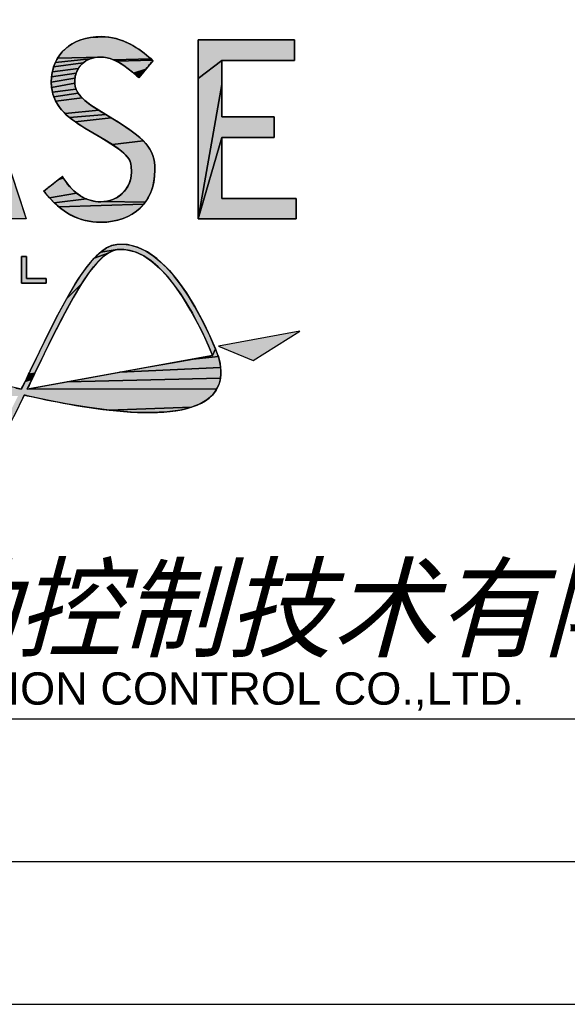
# Model space of a CAD drawing. Header units: millimetres. Extents: x -134 to 420, y 0 to 297.
# Tile 35 of 57: x 323 to 342, y 0 to 34. Entities that reach past the tile are written whole.
import ezdxf

# ---------------------------------------------------------------- set-up
doc = ezdxf.new("R2010")
doc.units = ezdxf.units.MM
doc.header["$LTSCALE"] = 23.1
doc.layers.get('0').update_dxf_attribs({"linetype": 'CONTINUOUS'})
doc.styles.add('TEXTSTYLE_7', font='txt')
doc.styles.add('TEXTSTYLE_8', font='arial.ttf')

# ---------------------------------------------------------------- blocks, each defined once
blk = doc.blocks.new('LOGO_PHASE_NINGBO_BL1', base_point=(320.75, 22.5))
at = {"linetype": 'CONTINUOUS'}
for points in [[(320.871, 34.234), (320.949, 34.472), (320.958, 34.5), (323.019, 28.246), (323.258, 27.52), (322.464, 27.52), (322.372, 27.52), (321.898, 29.079), (321.827, 29.312), (321.616, 30.029), (321.472, 30.481), (321.229, 31.243), (321.007, 31.939), (320.959, 32.092), (318.667, 27.52), (320.641, 33.536)], [(326.223, 33.879), (326.395, 33.841), (326.568, 33.788), (326.744, 33.719), (326.921, 33.633), (327.091, 33.536), (327.25, 33.431), (327.397, 33.322), (327.532, 33.212), (327.632, 33.124), (326.31, 33.098), (326.194, 33.14), (326.081, 33.169), (325.969, 33.186), (325.857, 33.192), (324.357, 33.148), (324.449, 33.284), (324.557, 33.408), (324.679, 33.52), (324.815, 33.62), (324.966, 33.707), (325.13, 33.779), (325.308, 33.836), (325.498, 33.878), (326.052, 33.901)], [(330.107, 33.074), (329.284, 32.436), (329.284, 33.79), (331.926, 33.79), (332.654, 33.79), (332.654, 33.228), (332.654, 33.074), (330.732, 33.074)], [(325.32, 33.038), (325.248, 32.985), (324.219, 32.844), (324.28, 33.001), (325.483, 33.124), (325.398, 33.085)], [(325.558, 33.149), (325.483, 33.124), (324.28, 33.001), (324.357, 33.148), (325.857, 33.192), (325.753, 33.187), (325.653, 33.173)], [(327.659, 33.098), (327.674, 33.085), (326.429, 33.042), (326.31, 33.098), (327.632, 33.124), (327.636, 33.12), (327.646, 33.111)], [(325.036, 32.708), (325.003, 32.626), (324.147, 32.499), (324.174, 32.676), (325.077, 32.785)], [(325.126, 32.858), (325.077, 32.785), (324.174, 32.676), (324.219, 32.844), (325.248, 32.985), (325.183, 32.924)], [(327.697, 33.064), (327.666, 33.028), (327.588, 32.935), (327.484, 32.811), (327.446, 32.766), (327.017, 32.624), (326.842, 32.769), (326.691, 32.882), (326.556, 32.971), (326.429, 33.042), (327.674, 33.085), (327.686, 33.073), (327.695, 33.066)], [(330.107, 32.646), (330.107, 32.232), (329.284, 27.52), (329.284, 32.436), (330.107, 33.074), (330.107, 32.953)], [(324.98, 32.539), (324.966, 32.448), (324.138, 32.312), (324.147, 32.499), (325.003, 32.626)], [(324.961, 32.354), (324.962, 32.277), (324.148, 32.129), (324.138, 32.312), (324.966, 32.448)], [(327.372, 32.678), (327.304, 32.597), (327.248, 32.53), (327.21, 32.485), (327.196, 32.468), (327.194, 32.47), (327.189, 32.475), (327.181, 32.482), (327.171, 32.49), (327.161, 32.499), (327.145, 32.513), (327.133, 32.524), (327.126, 32.53), (327.125, 32.53), (327.017, 32.624), (327.446, 32.766)], [(324.977, 32.142), (324.998, 32.07), (324.177, 31.958), (324.148, 32.129), (324.962, 32.277), (324.965, 32.218)], [(330.107, 30.377), (329.284, 27.52), (330.107, 32.232), (330.107, 31.791), (330.107, 31.403), (330.107, 31.149), (330.107, 31.094), (330.272, 31.094), (330.576, 31.094), (330.954, 31.094), (331.085, 31.094), (331.342, 31.094), (331.574, 31.094), (331.764, 31.094), (331.892, 31.094), (331.939, 31.094), (331.939, 31.074), (331.939, 31.019), (331.939, 30.939), (331.939, 30.842), (331.939, 30.736), (331.939, 30.579), (331.939, 30.452), (331.939, 30.383), (331.939, 30.377), (331.837, 30.377), (331.574, 30.377), (331.215, 30.377), (330.823, 30.377), (330.463, 30.377), (330.198, 30.377)], [(325.029, 31.998), (325.074, 31.923), (324.226, 31.797), (324.177, 31.958), (324.998, 32.07)], [(325.134, 31.843), (325.214, 31.758), (324.293, 31.643), (324.226, 31.797), (325.074, 31.923), (325.102, 31.884)], [(325.315, 31.665), (325.444, 31.564), (325.604, 31.451), (325.803, 31.326), (324.619, 31.21), (324.488, 31.351), (324.38, 31.495), (324.293, 31.643), (325.214, 31.758)], [(325.974, 31.221), (326.045, 31.178), (324.777, 31.068), (324.619, 31.21), (325.803, 31.326), (325.816, 31.317), (325.853, 31.295), (325.908, 31.262)], [(326.183, 31.094), (326.238, 31.061), (324.968, 30.924), (324.777, 31.068), (326.045, 31.178), (326.117, 31.134)], [(326.288, 31.03), (326.599, 30.836), (326.867, 30.658), (327.012, 30.554), (327.206, 30.399), (327.356, 30.26), (326.276, 30.122), (326.014, 30.287), (325.87, 30.373), (325.812, 30.408), (325.675, 30.489), (325.511, 30.587), (325.374, 30.668), (325.316, 30.703), (325.203, 30.77), (324.968, 30.924), (326.238, 31.061), (326.275, 31.038)], [(332.714, 27.675), (332.714, 27.52), (330.025, 27.52), (329.284, 27.52), (330.107, 30.377), (330.107, 30.317), (330.107, 30.155), (330.107, 29.915), (330.107, 29.624), (330.107, 29.307), (330.107, 28.99), (330.107, 28.699), (330.107, 28.46), (330.107, 28.297), (330.107, 28.237), (332.183, 28.237), (332.714, 28.237)], [(327.473, 30.129), (327.566, 30), (327.638, 29.869), (327.694, 29.731), (327.732, 29.584), (327.756, 29.421), (327.764, 29.235), (327.754, 29.013), (327.724, 28.805), (327.675, 28.609), (327.608, 28.427), (327.524, 28.259), (327.424, 28.104), (325.984, 28.125), (326.099, 28.142), (326.21, 28.171), (326.316, 28.21), (326.418, 28.261), (326.512, 28.321), (326.586, 28.378), (326.666, 28.455), (326.737, 28.539), (326.798, 28.629), (326.849, 28.726), (326.889, 28.827), (326.917, 28.932), (326.935, 29.04), (326.941, 29.151), (326.94, 29.275), (326.933, 29.383), (326.917, 29.468), (326.892, 29.545), (326.854, 29.621), (326.799, 29.698), (326.724, 29.781), (326.62, 29.874), (326.477, 29.985), (326.276, 30.122), (327.356, 30.26)], [(324.553, 28.964), (324.565, 28.945), (324.386, 28.898), (324.458, 28.955), (324.537, 28.989), (324.545, 28.977)], [(324.531, 28.998), (324.537, 28.989), (324.458, 28.955), (324.508, 28.993), (324.526, 29.007), (324.527, 29.005)], [(324.58, 28.921), (324.608, 28.878), (324.703, 28.746), (324.804, 28.626), (324.91, 28.519), (325.021, 28.425), (324.076, 28.258), (323.936, 28.426), (323.932, 28.431), (323.923, 28.442), (323.912, 28.457), (323.899, 28.473), (323.888, 28.487), (323.881, 28.497), (323.879, 28.499), (323.918, 28.529), (324.019, 28.608), (324.154, 28.715), (324.202, 28.753), (324.298, 28.828), (324.386, 28.898), (324.565, 28.945), (324.574, 28.93), (324.58, 28.922)], [(325.252, 28.274), (325.372, 28.218), (324.238, 28.087), (324.076, 28.258), (325.021, 28.425), (325.135, 28.343)], [(325.866, 28.119), (325.984, 28.125), (327.424, 28.104), (327.368, 28.032), (324.402, 27.939), (324.238, 28.087), (325.372, 28.218), (325.494, 28.175), (325.617, 28.144), (325.741, 28.125)], [(327.308, 27.963), (327.177, 27.837), (327.03, 27.725), (326.868, 27.629), (326.691, 27.548), (326.5, 27.484), (326.293, 27.438), (326.072, 27.41), (325.866, 27.402), (325.66, 27.411), (325.463, 27.436), (325.273, 27.477), (325.089, 27.535), (324.911, 27.61), (324.738, 27.701), (324.568, 27.81), (324.402, 27.939), (327.368, 28.032)], [(326.676, 26.634), (326.926, 26.599), (327.179, 26.522), (327.438, 26.399), (327.706, 26.226), (327.983, 25.998), (328.27, 25.709), (328.566, 25.353), (328.869, 24.925), (329.175, 24.427), (329.475, 23.866), (329.715, 23.36), (329.882, 22.968), (329.777, 22.733), (329.674, 22.985), (329.508, 23.363), (329.282, 23.83), (329.028, 24.302), (328.731, 24.79), (328.439, 25.208), (328.156, 25.556), (327.884, 25.837), (327.623, 26.057), (327.373, 26.223), (327.132, 26.341), (326.9, 26.416), (326.672, 26.45), (326.446, 26.445), (325.866, 26.358), (326.067, 26.501), (326.252, 26.588), (326.426, 26.628)], [(325.939, 26.183), (325.726, 25.968), (325.479, 25.662), (325.195, 25.243), (324.676, 24.73), (324.978, 25.244), (325.105, 25.444), (325.392, 25.85), (325.643, 26.147), (326.127, 26.324)], [(326.294, 26.408), (326.127, 26.324), (325.643, 26.147), (325.866, 26.358), (326.446, 26.445)], [(323.089, 26.203), (323.272, 26.203), (323.272, 25.434), (323.952, 25.434), (323.952, 25.273), (323.089, 25.273)], [(324.903, 24.757), (324.606, 24.215), (324.304, 23.629), (323.997, 23.009), (323.686, 22.366), (323.565, 22.115), (323.342, 22.076), (323.372, 22.138), (323.392, 22.179), (323.399, 22.194), (323.73, 22.881), (324.053, 23.538), (324.368, 24.158), (324.676, 24.73), (325.195, 25.243)], [(329.972, 22.738), (329.987, 22.698), (329.103, 22.61), (329.596, 22.7), (329.777, 22.733), (329.882, 22.968)], [(330.011, 22.611), (330.044, 22.458), (330.065, 22.315), (326.537, 22.146), (327.496, 22.32), (328.377, 22.479), (329.103, 22.61), (329.987, 22.698)], [(323.56, 22.104), (323.545, 22.074), (323.305, 22), (323.342, 22.076), (323.565, 22.115)], [(330.073, 22.181), (330.071, 22.055), (330.059, 21.936), (324.697, 21.813), (325.578, 21.972), (326.537, 22.146), (330.065, 22.315)], [(323.429, 21.833), (323.393, 21.759), (323.358, 21.686), (323.326, 21.619), (323.297, 21.559), (329.937, 21.57), (329.909, 21.523), (329.848, 21.433), (329.776, 21.347), (329.588, 21.183), (329.346, 21.04), (329.04, 20.919), (326.158, 20.819), (325.388, 20.922), (324.659, 21.045), (324.003, 21.172), (323.45, 21.288), (323.289, 21.323), (323.288, 21.323), (323.284, 21.324), (323.277, 21.326), (323.268, 21.328), (323.258, 21.33), (323.246, 21.332), (323.233, 21.335), (323.22, 21.338), (323.206, 21.341), (323.193, 21.344), (322.822, 20.592), (322.446, 19.858), (321.761, 18.996), (322.338, 20.048), (322.973, 21.314), (315.953, 21.34), (315.988, 21.392), (316.027, 21.443), (322.898, 21.594), (323.09, 21.554), (323.111, 21.598), (323.142, 21.662), (323.18, 21.74), (323.221, 21.826), (323.464, 21.905)], [(323.524, 22.029), (323.496, 21.971), (323.464, 21.905), (323.221, 21.826), (323.264, 21.914), (323.305, 22), (323.545, 22.074)], [(330.036, 21.824), (330.004, 21.718), (329.961, 21.618), (329.937, 21.57), (323.297, 21.559), (323.478, 21.592), (323.971, 21.681), (324.697, 21.813), (330.059, 21.936)], [(328.658, 20.824), (328.189, 20.76), (327.619, 20.733), (326.937, 20.752), (326.158, 20.819), (329.04, 20.919)]]:
    blk.add_hatch(color=7, dxfattribs=at).paths.add_polyline_path(points)
at = {"color": 7, "linetype": 'CONTINUOUS'}
for p, q in [((326.288, 31.03), (325.803, 31.326)), ((330.107, 28.237), (330.107, 30.377)), ((323.089, 26.203), (323.272, 26.203)), ((323.089, 25.273), (323.089, 26.203)), ((323.089, 26.203), (323.089, 25.273)), ((323.272, 26.203), (323.089, 26.203)), ((323.272, 26.203), (323.272, 25.434)), ((323.272, 25.434), (323.272, 26.203)), ((323.952, 25.273), (323.089, 25.273)), ((323.089, 25.273), (323.952, 25.273)), ((323.272, 25.434), (323.952, 25.434)), ((323.952, 25.434), (323.272, 25.434)), ((323.952, 25.434), (323.952, 25.273)), ((323.952, 25.273), (323.952, 25.434)), ((332.842, 23.59), (329.995, 23.059)), ((332.842, 23.59), (329.995, 23.059)), ((331.2, 22.553), (332.842, 23.59)), ((331.2, 22.553), (332.842, 23.59)), ((329.995, 23.059), (331.2, 22.553)), ((329.995, 23.059), (331.2, 22.553)), ((329.777, 22.733), (323.297, 21.559)), ((329.777, 22.733), (323.297, 21.559)), ((329.986, 22.701), (329.985, 22.704)), ((329.987, 22.698), (329.986, 22.701)), ((323.399, 22.194), (323.09, 21.554)), ((323.297, 21.559), (323.565, 22.115)), ((323.297, 21.559), (323.565, 22.115)), ((323.193, 21.344), (323.289, 21.323))]:
    blk.add_line(p, q, dxfattribs=at)
for points in [[(320.871, 34.234), (320.949, 34.472), (320.958, 34.5), (323.019, 28.246), (323.258, 27.52), (322.464, 27.52), (322.372, 27.52), (321.898, 29.079), (321.827, 29.312), (321.616, 30.029), (321.472, 30.481), (321.229, 31.243), (321.007, 31.939), (320.959, 32.092), (318.667, 27.52), (320.641, 33.536), (320.871, 34.234)], [(326.223, 33.879), (326.395, 33.841), (326.568, 33.788), (326.744, 33.719), (326.921, 33.633), (327.091, 33.536), (327.25, 33.431), (327.397, 33.322), (327.532, 33.212), (327.632, 33.124), (326.31, 33.098), (326.194, 33.14), (326.081, 33.169), (325.969, 33.186), (325.857, 33.192), (324.357, 33.148), (324.449, 33.284), (324.557, 33.408), (324.679, 33.52), (324.815, 33.62), (324.966, 33.707), (325.13, 33.779), (325.308, 33.836), (325.498, 33.878), (326.052, 33.901), (326.223, 33.879)], [(330.107, 33.074), (329.284, 32.436), (329.284, 33.79), (331.926, 33.79), (332.654, 33.79), (332.654, 33.228), (332.654, 33.074), (330.732, 33.074), (330.107, 33.074)], [(325.32, 33.038), (325.248, 32.985), (324.219, 32.844), (324.28, 33.001), (325.483, 33.124), (325.398, 33.085), (325.32, 33.038)], [(325.558, 33.149), (325.483, 33.124), (324.28, 33.001), (324.357, 33.148), (325.857, 33.192), (325.753, 33.187), (325.653, 33.173), (325.558, 33.149)], [(327.659, 33.098), (327.674, 33.085), (326.429, 33.042), (326.31, 33.098), (327.632, 33.124), (327.636, 33.12), (327.646, 33.111), (327.659, 33.098)], [(325.036, 32.708), (325.003, 32.626), (324.147, 32.499), (324.174, 32.676), (325.077, 32.785), (325.036, 32.708)], [(325.126, 32.858), (325.077, 32.785), (324.174, 32.676), (324.219, 32.844), (325.248, 32.985), (325.183, 32.924), (325.126, 32.858)], [(327.697, 33.064), (327.666, 33.028), (327.588, 32.935), (327.484, 32.811), (327.446, 32.766), (327.017, 32.624), (326.842, 32.769), (326.691, 32.882), (326.556, 32.971), (326.429, 33.042), (327.674, 33.085), (327.686, 33.073), (327.695, 33.066), (327.697, 33.064)], [(330.107, 32.646), (330.107, 32.232), (329.284, 27.52), (329.284, 32.436), (330.107, 33.074), (330.107, 32.953), (330.107, 32.646)], [(324.98, 32.539), (324.966, 32.448), (324.138, 32.312), (324.147, 32.499), (325.003, 32.626), (324.98, 32.539)], [(324.961, 32.354), (324.962, 32.277), (324.148, 32.129), (324.138, 32.312), (324.966, 32.448), (324.961, 32.354)], [(327.372, 32.678), (327.304, 32.597), (327.248, 32.53), (327.21, 32.485), (327.196, 32.468), (327.194, 32.47), (327.189, 32.475), (327.181, 32.482), (327.171, 32.49), (327.161, 32.499), (327.145, 32.513), (327.133, 32.524), (327.126, 32.53), (327.125, 32.53), (327.017, 32.624), (327.446, 32.766), (327.372, 32.678)], [(324.977, 32.142), (324.998, 32.07), (324.177, 31.958), (324.148, 32.129), (324.962, 32.277), (324.965, 32.218), (324.977, 32.142)], [(330.107, 30.377), (329.284, 27.52), (330.107, 32.232), (330.107, 31.791), (330.107, 31.403), (330.107, 31.149), (330.107, 31.094), (330.272, 31.094), (330.576, 31.094), (330.954, 31.094), (331.085, 31.094), (331.342, 31.094), (331.574, 31.094), (331.764, 31.094), (331.892, 31.094), (331.939, 31.094), (331.939, 31.074), (331.939, 31.019), (331.939, 30.939), (331.939, 30.842), (331.939, 30.736), (331.939, 30.579), (331.939, 30.452), (331.939, 30.383), (331.939, 30.377), (331.837, 30.377), (331.574, 30.377), (331.215, 30.377), (330.823, 30.377), (330.463, 30.377), (330.198, 30.377), (330.107, 30.377)], [(325.029, 31.998), (325.074, 31.923), (324.226, 31.797), (324.177, 31.958), (324.998, 32.07), (325.029, 31.998)], [(325.134, 31.843), (325.214, 31.758), (324.293, 31.643), (324.226, 31.797), (325.074, 31.923), (325.102, 31.884), (325.134, 31.843)], [(325.315, 31.665), (325.444, 31.564), (325.604, 31.451), (325.803, 31.326), (324.619, 31.21), (324.488, 31.351), (324.38, 31.495), (324.293, 31.643), (325.214, 31.758), (325.315, 31.665)], [(325.974, 31.221), (326.045, 31.178), (324.777, 31.068), (324.619, 31.21), (325.803, 31.326), (325.816, 31.317), (325.853, 31.295), (325.908, 31.262), (325.974, 31.221)], [(326.183, 31.094), (326.238, 31.061), (324.968, 30.924), (324.777, 31.068), (326.045, 31.178), (326.117, 31.134), (326.183, 31.094)], [(326.288, 31.03), (326.599, 30.836), (326.867, 30.658), (327.012, 30.554), (327.206, 30.399), (327.356, 30.26), (326.276, 30.122), (326.014, 30.287), (325.87, 30.373), (325.812, 30.408), (325.675, 30.489), (325.511, 30.587), (325.374, 30.668), (325.316, 30.703), (325.203, 30.77), (324.968, 30.924), (326.238, 31.061), (326.275, 31.038), (326.288, 31.03)], [(332.714, 27.675), (332.714, 27.52), (330.025, 27.52), (329.284, 27.52), (330.107, 30.377), (330.107, 30.317), (330.107, 30.155), (330.107, 29.915), (330.107, 29.624), (330.107, 29.307), (330.107, 28.99), (330.107, 28.699), (330.107, 28.46), (330.107, 28.297), (330.107, 28.237), (332.183, 28.237), (332.714, 28.237), (332.714, 27.675)], [(327.473, 30.129), (327.566, 30), (327.638, 29.869), (327.694, 29.731), (327.732, 29.584), (327.756, 29.421), (327.764, 29.235), (327.754, 29.013), (327.724, 28.805), (327.675, 28.609), (327.608, 28.427), (327.524, 28.259), (327.424, 28.104), (325.984, 28.125), (326.099, 28.142), (326.21, 28.171), (326.316, 28.21), (326.418, 28.261), (326.512, 28.321), (326.586, 28.378), (326.666, 28.455), (326.737, 28.539), (326.798, 28.629), (326.849, 28.726), (326.889, 28.827), (326.917, 28.932), (326.935, 29.04), (326.941, 29.151), (326.94, 29.275), (326.933, 29.383), (326.917, 29.468), (326.892, 29.545), (326.854, 29.621), (326.799, 29.698), (326.724, 29.781), (326.62, 29.874), (326.477, 29.985), (326.276, 30.122), (327.356, 30.26), (327.473, 30.129)], [(324.553, 28.964), (324.565, 28.945), (324.386, 28.898), (324.458, 28.955), (324.537, 28.989), (324.545, 28.977), (324.553, 28.964)], [(324.531, 28.998), (324.537, 28.989), (324.458, 28.955), (324.508, 28.993), (324.526, 29.007), (324.527, 29.005), (324.531, 28.998)], [(324.58, 28.921), (324.608, 28.878), (324.703, 28.746), (324.804, 28.626), (324.91, 28.519), (325.021, 28.425), (324.076, 28.258), (323.936, 28.426), (323.932, 28.431), (323.923, 28.442), (323.912, 28.457), (323.899, 28.473), (323.888, 28.487), (323.881, 28.497), (323.879, 28.499), (323.918, 28.529), (324.019, 28.608), (324.154, 28.715), (324.202, 28.753), (324.298, 28.828), (324.386, 28.898), (324.565, 28.945), (324.574, 28.93), (324.58, 28.922), (324.58, 28.921)], [(325.252, 28.274), (325.372, 28.218), (324.238, 28.087), (324.076, 28.258), (325.021, 28.425), (325.135, 28.343), (325.252, 28.274)], [(325.866, 28.119), (325.984, 28.125), (327.424, 28.104), (327.368, 28.032), (324.402, 27.939), (324.238, 28.087), (325.372, 28.218), (325.494, 28.175), (325.617, 28.144), (325.741, 28.125), (325.866, 28.119)], [(327.308, 27.963), (327.177, 27.837), (327.03, 27.725), (326.868, 27.629), (326.691, 27.548), (326.5, 27.484), (326.293, 27.438), (326.072, 27.41), (325.866, 27.402), (325.66, 27.411), (325.463, 27.436), (325.273, 27.477), (325.089, 27.535), (324.911, 27.61), (324.738, 27.701), (324.568, 27.81), (324.402, 27.939), (327.368, 28.032), (327.308, 27.963)], [(326.676, 26.634), (326.926, 26.599), (327.179, 26.522), (327.438, 26.399), (327.706, 26.226), (327.983, 25.998), (328.27, 25.709), (328.566, 25.353), (328.869, 24.925), (329.175, 24.427), (329.475, 23.866), (329.715, 23.36), (329.882, 22.968), (329.777, 22.733), (329.674, 22.985), (329.508, 23.363), (329.282, 23.83), (329.028, 24.302), (328.731, 24.79), (328.439, 25.208), (328.156, 25.556), (327.884, 25.837), (327.623, 26.057), (327.373, 26.223), (327.132, 26.341), (326.9, 26.416), (326.672, 26.45), (326.446, 26.445), (325.866, 26.358), (326.067, 26.501), (326.252, 26.588), (326.426, 26.628), (326.676, 26.634)], [(325.939, 26.183), (325.726, 25.968), (325.479, 25.662), (325.195, 25.243), (324.676, 24.73), (324.978, 25.244), (325.105, 25.444), (325.392, 25.85), (325.643, 26.147), (326.127, 26.324), (325.939, 26.183)], [(326.294, 26.408), (326.127, 26.324), (325.643, 26.147), (325.866, 26.358), (326.446, 26.445), (326.294, 26.408)], [(323.089, 26.203), (323.272, 26.203), (323.272, 25.434), (323.952, 25.434), (323.952, 25.273), (323.089, 25.273), (323.089, 26.203)], [(324.903, 24.757), (324.606, 24.215), (324.304, 23.629), (323.997, 23.009), (323.686, 22.366), (323.565, 22.115), (323.342, 22.076), (323.372, 22.138), (323.392, 22.179), (323.399, 22.194), (323.73, 22.881), (324.053, 23.538), (324.368, 24.158), (324.676, 24.73), (325.195, 25.243), (324.903, 24.757)], [(329.972, 22.738), (329.987, 22.698), (329.103, 22.61), (329.596, 22.7), (329.777, 22.733), (329.882, 22.968), (329.972, 22.738)], [(330.011, 22.611), (330.044, 22.458), (330.065, 22.315), (326.537, 22.146), (327.496, 22.32), (328.377, 22.479), (329.103, 22.61), (329.987, 22.698), (330.011, 22.611)], [(323.56, 22.104), (323.545, 22.074), (323.305, 22), (323.342, 22.076), (323.565, 22.115), (323.56, 22.104)], [(330.073, 22.181), (330.071, 22.055), (330.059, 21.936), (324.697, 21.813), (325.578, 21.972), (326.537, 22.146), (330.065, 22.315), (330.073, 22.181)], [(323.429, 21.833), (323.393, 21.759), (323.358, 21.686), (323.326, 21.619), (323.297, 21.559), (329.937, 21.57), (329.909, 21.523), (329.848, 21.433), (329.776, 21.347), (329.588, 21.183), (329.346, 21.04), (329.04, 20.919), (326.158, 20.819), (325.388, 20.922), (324.659, 21.045), (324.003, 21.172), (323.45, 21.288), (323.289, 21.323), (323.288, 21.323), (323.284, 21.324), (323.277, 21.326), (323.268, 21.328), (323.258, 21.33), (323.246, 21.332), (323.233, 21.335), (323.22, 21.338), (323.206, 21.341), (323.193, 21.344), (322.822, 20.592)], [(322.898, 21.594), (323.09, 21.554), (323.111, 21.598), (323.142, 21.662), (323.18, 21.74), (323.221, 21.826), (323.464, 21.905), (323.429, 21.833)], [(323.524, 22.029), (323.496, 21.971), (323.464, 21.905), (323.221, 21.826), (323.264, 21.914), (323.305, 22), (323.545, 22.074), (323.524, 22.029)], [(330.036, 21.824), (330.004, 21.718), (329.961, 21.618), (329.937, 21.57), (323.297, 21.559), (323.478, 21.592), (323.971, 21.681), (324.697, 21.813), (330.059, 21.936), (330.036, 21.824)], [(328.658, 20.824), (328.189, 20.76), (327.619, 20.733), (326.937, 20.752), (326.158, 20.819), (329.04, 20.919), (328.658, 20.824)]]:
    blk.add_lwpolyline(points, dxfattribs=at)
for points, knots in [([(320.958, 34.5), (320.958, 34.5), (320.871, 34.234), (320.871, 34.234), (320.871, 34.234), (318.667, 27.52), (318.667, 27.52), (318.667, 27.52), (319.552, 27.52), (319.552, 27.52), (319.552, 27.52), (320.061, 29.191), (320.098, 29.312), (320.098, 29.312), (321.827, 29.312), (321.827, 29.312), (321.864, 29.191), (322.372, 27.52), (322.372, 27.52), (322.372, 27.52), (323.258, 27.52), (323.258, 27.52), (323.258, 27.52), (320.958, 34.5), (320.958, 34.5)], [0, 0, 0, 0, 1, 1, 1, 2, 2, 2, 3, 3, 3, 4, 4, 4, 5, 5, 5, 6, 6, 6, 7, 7, 7, 8, 8, 8, 8]), ([(326.288, 31.03), (326.288, 31.03), (325.803, 31.326), (325.803, 31.326), (324.961, 31.834), (324.961, 32.098), (324.961, 32.354), (324.961, 32.84), (325.338, 33.192), (325.857, 33.192), (326.333, 33.192), (326.729, 32.879), (327.125, 32.53), (327.125, 32.53), (327.196, 32.468), (327.196, 32.468), (327.196, 32.468), (327.697, 33.064), (327.697, 33.064), (327.697, 33.064), (327.632, 33.124), (327.632, 33.124), (327.242, 33.482), (326.622, 33.909), (325.883, 33.909), (324.839, 33.909), (324.138, 33.267), (324.138, 32.312), (324.138, 31.506), (324.704, 31.062), (325.316, 30.703), (325.316, 30.703), (325.87, 30.373), (325.87, 30.373), (326.941, 29.737), (326.941, 29.59), (326.941, 29.151), (326.941, 28.572), (326.469, 28.119), (325.866, 28.119), (325.37, 28.119), (324.901, 28.411), (324.58, 28.921), (324.58, 28.921), (324.526, 29.007), (324.526, 29.007), (324.526, 29.007), (323.879, 28.499), (323.879, 28.499), (323.879, 28.499), (323.936, 28.426), (323.936, 28.426), (324.476, 27.737), (325.107, 27.402), (325.866, 27.402), (327.019, 27.402), (327.764, 28.122), (327.764, 29.235), (327.764, 30.002), (327.395, 30.356), (326.288, 31.03)], [0, 0, 0, 0, 1, 1, 1, 2, 2, 2, 3, 3, 3, 4, 4, 4, 5, 5, 5, 6, 6, 6, 7, 7, 7, 8, 8, 8, 9, 9, 9, 10, 10, 10, 11, 11, 11, 12, 12, 12, 13, 13, 13, 14, 14, 14, 15, 15, 15, 16, 16, 16, 17, 17, 17, 18, 18, 18, 19, 19, 19, 20, 20, 20, 20]), ([(330.107, 28.237), (330.107, 28.237), (330.107, 30.377), (330.107, 30.377), (330.273, 30.377), (331.939, 30.377), (331.939, 30.377), (331.939, 30.377), (331.939, 31.094), (331.939, 31.094), (331.939, 31.094), (330.273, 31.094), (330.107, 31.094), (330.107, 31.094), (330.107, 33.074), (330.107, 33.074), (330.278, 33.074), (332.654, 33.074), (332.654, 33.074), (332.654, 33.074), (332.654, 33.79), (332.654, 33.79), (332.654, 33.79), (329.284, 33.79), (329.284, 33.79), (329.284, 33.79), (329.284, 27.52), (329.284, 27.52), (329.284, 27.52), (332.714, 27.52), (332.714, 27.52), (332.714, 27.52), (332.714, 28.237), (332.714, 28.237), (332.714, 28.237), (330.278, 28.237), (330.107, 28.237)], [0, 0, 0, 0, 1, 1, 1, 2, 2, 2, 3, 3, 3, 4, 4, 4, 5, 5, 5, 6, 6, 6, 7, 7, 7, 8, 8, 8, 9, 9, 9, 10, 10, 10, 11, 11, 11, 12, 12, 12, 12]), ([(330.107, 33.074), (330.278, 33.074), (332.654, 33.074), (332.654, 33.074), (332.654, 33.074), (332.654, 33.79), (332.654, 33.79), (332.654, 33.79), (329.284, 33.79), (329.284, 33.79), (329.284, 33.79), (329.284, 27.52), (329.284, 27.52), (329.284, 27.52), (332.714, 27.52), (332.714, 27.52), (332.714, 27.52), (332.714, 28.237), (332.714, 28.237), (332.714, 28.237), (330.278, 28.237), (330.107, 28.237)], [5, 5, 5, 5, 6, 6, 6, 7, 7, 7, 8, 8, 8, 9, 9, 9, 10, 10, 10, 11, 11, 11, 12, 12, 12, 12]), ([(325.857, 33.192), (326.333, 33.192), (326.729, 32.879), (327.125, 32.53), (327.125, 32.53), (327.143, 32.515), (327.161, 32.499)], [3, 3, 3, 3, 4, 4, 4, 4.5, 4.5, 4.5, 4.5]), ([(327.446, 32.766), (327.571, 32.915), (327.697, 33.064), (327.697, 33.064), (327.697, 33.064), (327.632, 33.124), (327.632, 33.124)], [5.5, 5.5, 5.5, 5.5, 6, 6, 6, 7, 7, 7, 7]), ([(331.085, 31.094), (330.648, 31.094), (330.19, 31.094), (330.107, 31.094), (330.107, 31.094), (330.107, 33.074), (330.107, 33.074)], [3.5, 3.5, 3.5, 3.5, 4, 4, 4, 5, 5, 5, 5]), ([(327.161, 32.499), (327.178, 32.484), (327.196, 32.468), (327.196, 32.468), (327.196, 32.468), (327.321, 32.617), (327.446, 32.766)], [4.5, 4.5, 4.5, 4.5, 5, 5, 5, 5.5, 5.5, 5.5, 5.5]), ([(324.138, 32.312), (324.138, 31.506), (324.704, 31.062), (325.316, 30.703), (325.316, 30.703), (325.87, 30.373), (325.87, 30.373)], [9, 9, 9, 9, 10, 10, 10, 11, 11, 11, 11]), ([(331.939, 30.736), (331.939, 30.915), (331.939, 31.094), (331.939, 31.094), (331.939, 31.094), (331.522, 31.094), (331.085, 31.094)], [2.5, 2.5, 2.5, 2.5, 3, 3, 3, 3.5, 3.5, 3.5, 3.5]), ([(330.107, 30.377), (330.273, 30.377), (331.939, 30.377), (331.939, 30.377), (331.939, 30.377), (331.939, 30.556), (331.939, 30.736)], [1, 1, 1, 1, 2, 2, 2, 2.5, 2.5, 2.5, 2.5]), ([(324.553, 28.964), (324.539, 28.986), (324.526, 29.007), (324.526, 29.007), (324.526, 29.007), (324.364, 28.88), (324.202, 28.753)], [14.5, 14.5, 14.5, 14.5, 15, 15, 15, 15.5, 15.5, 15.5, 15.5]), ([(324.202, 28.753), (324.041, 28.626), (323.879, 28.499), (323.879, 28.499), (323.879, 28.499), (323.936, 28.426), (323.936, 28.426)], [15.5, 15.5, 15.5, 15.5, 16, 16, 16, 17, 17, 17, 17]), ([(325.866, 28.119), (325.37, 28.119), (324.901, 28.411), (324.58, 28.921), (324.58, 28.921), (324.567, 28.943), (324.553, 28.964)], [13, 13, 13, 13, 14, 14, 14, 14.5, 14.5, 14.5, 14.5])]:
    blk.add_open_spline(points, degree=3, knots=knots, dxfattribs=at)
for points in [[(325.883, 33.909), (324.839, 33.909), (324.138, 33.267), (324.138, 32.312)], [(327.632, 33.124), (327.242, 33.482), (326.622, 33.909), (325.883, 33.909)], [(324.961, 32.354), (324.961, 32.84), (325.338, 33.192), (325.857, 33.192)], [(325.803, 31.326), (324.961, 31.834), (324.961, 32.098), (324.961, 32.354)], [(327.764, 29.235), (327.764, 30.002), (327.395, 30.356), (326.288, 31.03)], [(325.87, 30.373), (326.941, 29.737), (326.941, 29.59), (326.941, 29.151)], [(325.866, 27.402), (327.019, 27.402), (327.764, 28.122), (327.764, 29.235)], [(326.941, 29.151), (326.941, 28.572), (326.469, 28.119), (325.866, 28.119)], [(323.936, 28.426), (324.476, 27.737), (325.107, 27.402), (325.866, 27.402)], [(326.426, 26.628), (325.482, 26.526), (324.517, 24.518), (323.399, 22.194)], [(329.985, 22.704), (329.923, 22.873), (328.453, 26.848), (326.426, 26.628)], [(326.446, 26.445), (328.171, 26.632), (329.546, 23.323), (329.777, 22.733)], [(326.446, 26.445), (328.171, 26.632), (329.546, 23.323), (329.777, 22.733)], [(323.565, 22.115), (324.613, 24.295), (325.604, 26.354), (326.446, 26.445)], [(323.565, 22.115), (324.613, 24.295), (325.604, 26.354), (326.446, 26.445)], [(323.09, 21.554), (321.607, 21.868), (317.064, 22.706), (316.027, 21.443)], [(329.776, 21.347), (330.082, 21.676), (330.153, 22.13), (329.987, 22.698)], [(319.206, 16.325), (320.65, 16.372), (321.967, 18.821), (323.193, 21.344)], [(323.289, 21.323), (324.76, 21.005), (328.668, 20.159), (329.776, 21.347)]]:
    blk.add_open_spline(points, degree=3, dxfattribs=at)
for points in [[(325.883, 33.909), (326.052, 33.901), (325.701, 33.902), (325.498, 33.878)], [(329.995, 23.059), (332.842, 23.59), (331.2, 22.553)]]:
    blk.add_solid(points, dxfattribs=at)
at = {"color": 2, "linetype": 'CONTINUOUS', "style": 'TEXTSTYLE_7', "oblique": 15}
blk.add_text('宁波菲仕运动控制技术有限公司', height=2.82952, dxfattribs=at).set_placement((300.861, 12.461))
at = {"color": 2, "linetype": 'CONTINUOUS', "style": 'TEXTSTYLE_8'}
blk.add_text('NINGBO PHASE MOTION CONTROL CO.,LTD.', height=1.13181, dxfattribs=at).set_placement((306.617, 10.5))

msp = doc.modelspace()

# ---------------------------------------------------------------- linework, layer by layer
at = {"color": 7, "linetype": 'CONTINUOUS'}
msp.add_line((25, 10), (410, 10), dxfattribs=at)
at = {"color": 2, "linetype": 'CONTINUOUS'}
for p, q in [((20, 5), (415, 5)), ((237.25, 0), (420, 0))]:
    msp.add_line(p, q, dxfattribs=at)

# ---------------------------------------------------------------- block references
msp.add_blockref('LOGO_PHASE_NINGBO_BL1', (320.75, 22.49989), dxfattribs=at)

doc.saveas('drawing.dxf')
